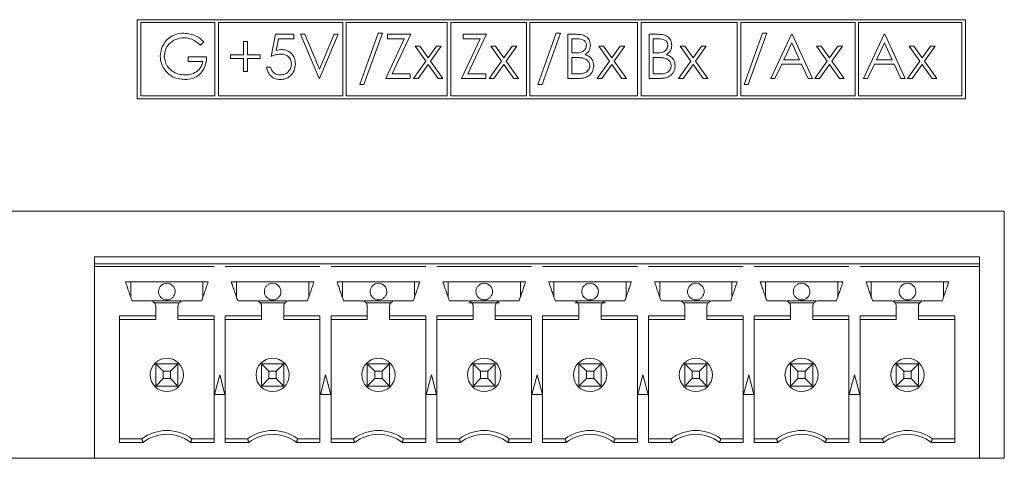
# Model space of a CAD drawing. Header units: inches. Extents: x 0.2 to 16.3, y 0.2 to 11.5.
# Tile 54 of 73: x 8.855 to 10.251, y 7.735 to 8.357. Entities that reach past the tile are written whole.
import ezdxf

# ---------------------------------------------------------------- set-up
doc = ezdxf.new("R2010")
doc.units = ezdxf.units.IN
doc.header["$MEASUREMENT"] = 0

msp = doc.modelspace()

# ---------------------------------------------------------------- linework, layer by layer
at = {"color": 7, "linetype": 'Continuous', "lineweight": 15}
for p, q in [((10.1964, 8.3569), (9.0222, 8.3569)), ((9.0222, 8.3569), (9.0222, 8.2445)), ((9.0272, 8.353), (9.0272, 8.249)), ((9.1322, 8.353), (9.0272, 8.353)), ((9.1322, 8.249), (9.1322, 8.353)), ((9.1372, 8.353), (9.1372, 8.249)), ((9.3135, 8.353), (9.1372, 8.353)), ((9.3135, 8.249), (9.3135, 8.353)), ((9.3185, 8.353), (9.3185, 8.249)), ((9.4617, 8.353), (9.3185, 8.353)), ((9.4617, 8.249), (9.4617, 8.353)), ((9.4667, 8.353), (9.4667, 8.249)), ((9.5739, 8.353), (9.4667, 8.353)), ((9.5739, 8.249), (9.5739, 8.353)), ((9.5789, 8.353), (9.5789, 8.249)), ((9.7315, 8.353), (9.5789, 8.353)), ((9.7315, 8.249), (9.7315, 8.353)), ((9.7365, 8.353), (9.7365, 8.249)), ((9.8728, 8.353), (9.7365, 8.353)), ((9.8728, 8.249), (9.8728, 8.353)), ((10.0399, 8.353), (9.8778, 8.353)), ((9.8778, 8.353), (9.8778, 8.249)), ((10.0399, 8.249), (10.0399, 8.353)), ((10.1914, 8.353), (10.0449, 8.353)), ((10.0449, 8.353), (10.0449, 8.249)), ((10.1914, 8.249), (10.1914, 8.353)), ((10.1964, 8.2445), (10.1964, 8.3569)), ((9.2118, 8.3049), (9.2182, 8.3362)), ((9.2182, 8.3362), (9.2439, 8.3362)), ((9.2439, 8.3362), (9.2439, 8.3298)), ((9.2535, 8.3362), (9.2595, 8.3362)), ((9.2799, 8.2737), (9.2535, 8.3362)), ((9.2595, 8.3362), (9.2803, 8.2869)), ((9.2803, 8.2869), (9.3012, 8.3362)), ((9.3072, 8.3362), (9.2807, 8.2737)), ((9.3012, 8.3362), (9.3072, 8.3362)), ((9.3376, 8.2649), (9.3638, 8.3378)), ((9.3697, 8.3378), (9.3436, 8.2649)), ((9.3638, 8.3378), (9.3697, 8.3378)), ((9.3769, 8.3362), (9.4098, 8.3362)), ((9.3769, 8.3298), (9.3769, 8.3362)), ((9.4098, 8.3362), (9.3835, 8.2801)), ((9.4843, 8.3362), (9.5171, 8.3362)), ((9.4843, 8.3298), (9.4843, 8.3362)), ((9.5171, 8.3362), (9.4909, 8.2801)), ((9.59, 8.2649), (9.6162, 8.3378)), ((9.6221, 8.3378), (9.596, 8.2649)), ((9.6162, 8.3378), (9.6221, 8.3378)), ((9.6325, 8.3362), (9.6447, 8.3362)), ((9.6325, 8.2737), (9.6325, 8.3362)), ((9.7479, 8.3362), (9.7601, 8.3362)), ((9.7479, 8.2737), (9.7479, 8.3362)), ((9.8825, 8.2649), (9.9087, 8.3378)), ((9.9146, 8.3378), (9.8884, 8.2649)), ((9.9087, 8.3378), (9.9146, 8.3378)), ((9.9202, 8.2737), (9.9498, 8.3362)), ((9.9498, 8.3362), (9.9506, 8.3362)), ((9.9506, 8.3362), (9.9795, 8.2737)), ((10.0516, 8.2737), (10.0812, 8.3362)), ((10.0812, 8.3362), (10.082, 8.3362)), ((10.082, 8.3362), (10.1109, 8.2737)), ((9.1165, 8.3255), (9.1117, 8.321)), ((9.1726, 8.3258), (9.1782, 8.3258)), ((9.1726, 8.3073), (9.1726, 8.3258)), ((9.1782, 8.3258), (9.1782, 8.3073)), ((9.2226, 8.3298), (9.2193, 8.3133)), ((9.2439, 8.3298), (9.2226, 8.3298)), ((9.3745, 8.2737), (9.4007, 8.3298)), ((9.4007, 8.3298), (9.3769, 8.3298)), ((9.4819, 8.2737), (9.5081, 8.3298)), ((9.5081, 8.3298), (9.4843, 8.3298)), ((9.6457, 8.3298), (9.6381, 8.3298)), ((9.6381, 8.3298), (9.6381, 8.3097)), ((9.7535, 8.3298), (9.7535, 8.3097)), ((9.7611, 8.3298), (9.7535, 8.3298)), ((9.9502, 8.324), (9.9388, 8.3001)), ((9.9612, 8.3001), (9.9502, 8.324)), ((10.0816, 8.324), (10.0703, 8.3001)), ((10.0926, 8.3001), (10.0816, 8.324)), ((9.1541, 8.3073), (9.1726, 8.3073)), ((9.1541, 8.3017), (9.1541, 8.3073)), ((9.1782, 8.3073), (9.1966, 8.3073)), ((9.1966, 8.3073), (9.1966, 8.3017)), ((9.4313, 8.2982), (9.4162, 8.3194)), ((9.4162, 8.3194), (9.4228, 8.3194)), ((9.4228, 8.3194), (9.4346, 8.3029)), ((9.4346, 8.3029), (9.4464, 8.3194)), ((9.453, 8.3194), (9.4379, 8.2982)), ((9.4464, 8.3194), (9.453, 8.3194)), ((9.5235, 8.3194), (9.5302, 8.3194)), ((9.5386, 8.2982), (9.5235, 8.3194)), ((9.5302, 8.3194), (9.542, 8.3029)), ((9.542, 8.3029), (9.5537, 8.3194)), ((9.5604, 8.3194), (9.5453, 8.2982)), ((9.5537, 8.3194), (9.5604, 8.3194)), ((9.6381, 8.3097), (9.6419, 8.3097)), ((9.6766, 8.3194), (9.6833, 8.3194)), ((9.6917, 8.2982), (9.6766, 8.3194)), ((9.6833, 8.3194), (9.695, 8.3029)), ((9.695, 8.3029), (9.7068, 8.3194)), ((9.7134, 8.3194), (9.6984, 8.2982)), ((9.7068, 8.3194), (9.7134, 8.3194)), ((9.7535, 8.3097), (9.7573, 8.3097)), ((9.792, 8.3194), (9.7986, 8.3194)), ((9.8071, 8.2982), (9.792, 8.3194)), ((9.7986, 8.3194), (9.8104, 8.3029)), ((9.8104, 8.3029), (9.8222, 8.3194)), ((9.8288, 8.3194), (9.8137, 8.2982)), ((9.8222, 8.3194), (9.8288, 8.3194)), ((9.9851, 8.3194), (9.9917, 8.3194)), ((10.0002, 8.2982), (9.9851, 8.3194)), ((9.9917, 8.3194), (10.0035, 8.3029)), ((10.0035, 8.3029), (10.0153, 8.3194)), ((10.0219, 8.3194), (10.0068, 8.2982)), ((10.0153, 8.3194), (10.0219, 8.3194)), ((10.1316, 8.2982), (10.1165, 8.3194)), ((10.1165, 8.3194), (10.1232, 8.3194)), ((10.1232, 8.3194), (10.1349, 8.3029)), ((10.1349, 8.3029), (10.1467, 8.3194)), ((10.1533, 8.3194), (10.1383, 8.2982)), ((10.1467, 8.3194), (10.1533, 8.3194)), ((9.0941, 8.3041), (9.1205, 8.3041)), ((9.0941, 8.2977), (9.0941, 8.3041)), ((9.1149, 8.2977), (9.0941, 8.2977)), ((9.1726, 8.3017), (9.1541, 8.3017)), ((9.1726, 8.2833), (9.1726, 8.3017)), ((9.1782, 8.3017), (9.1782, 8.2833)), ((9.1966, 8.3017), (9.1782, 8.3017)), ((9.4138, 8.2737), (9.4313, 8.2982)), ((9.4346, 8.2935), (9.4204, 8.2737)), ((9.4488, 8.2737), (9.4346, 8.2935)), ((9.4379, 8.2982), (9.4554, 8.2737)), ((9.5211, 8.2737), (9.5386, 8.2982)), ((9.542, 8.2935), (9.5278, 8.2737)), ((9.5561, 8.2737), (9.542, 8.2935)), ((9.5453, 8.2982), (9.5628, 8.2737)), ((9.6418, 8.3033), (9.6381, 8.3033)), ((9.6381, 8.3033), (9.6381, 8.2801)), ((9.6742, 8.2737), (9.6917, 8.2982)), ((9.695, 8.2935), (9.6809, 8.2737)), ((9.7092, 8.2737), (9.695, 8.2935)), ((9.6984, 8.2982), (9.7158, 8.2737)), ((9.7535, 8.3033), (9.7535, 8.2801)), ((9.7572, 8.3033), (9.7535, 8.3033)), ((9.7896, 8.2737), (9.8071, 8.2982)), ((9.8104, 8.2935), (9.7962, 8.2737)), ((9.8246, 8.2737), (9.8104, 8.2935)), ((9.8137, 8.2982), (9.8312, 8.2737)), ((9.9358, 8.2937), (9.9263, 8.2737)), ((9.9641, 8.2937), (9.9358, 8.2937)), ((9.9388, 8.3001), (9.9612, 8.3001)), ((9.9734, 8.2737), (9.9641, 8.2937)), ((9.9827, 8.2737), (10.0002, 8.2982)), ((10.0035, 8.2935), (9.9893, 8.2737)), ((10.0177, 8.2737), (10.0035, 8.2935)), ((10.0068, 8.2982), (10.0243, 8.2737)), ((10.0672, 8.2937), (10.0577, 8.2737)), ((10.0955, 8.2937), (10.0672, 8.2937)), ((10.0703, 8.3001), (10.0926, 8.3001)), ((10.1048, 8.2737), (10.0955, 8.2937)), ((10.1141, 8.2737), (10.1316, 8.2982)), ((10.1349, 8.2935), (10.1208, 8.2737)), ((10.1491, 8.2737), (10.1349, 8.2935)), ((10.1383, 8.2982), (10.1557, 8.2737)), ((9.1782, 8.2833), (9.1726, 8.2833)), ((9.2054, 8.2897), (9.211, 8.2897)), ((9.3835, 8.2801), (9.409, 8.2801)), ((9.409, 8.2801), (9.409, 8.2737)), ((9.4909, 8.2801), (9.5163, 8.2801)), ((9.5163, 8.2801), (9.5163, 8.2737)), ((9.6381, 8.2801), (9.6461, 8.2801)), ((9.7535, 8.2801), (9.7615, 8.2801)), ((9.2807, 8.2737), (9.2799, 8.2737)), ((9.3436, 8.2649), (9.3376, 8.2649)), ((9.409, 8.2737), (9.3745, 8.2737)), ((9.4204, 8.2737), (9.4138, 8.2737)), ((9.4554, 8.2737), (9.4488, 8.2737)), ((9.5163, 8.2737), (9.4819, 8.2737)), ((9.5278, 8.2737), (9.5211, 8.2737)), ((9.5628, 8.2737), (9.5561, 8.2737)), ((9.596, 8.2649), (9.59, 8.2649)), ((9.6494, 8.2737), (9.6325, 8.2737)), ((9.6809, 8.2737), (9.6742, 8.2737)), ((9.7158, 8.2737), (9.7092, 8.2737)), ((9.7648, 8.2737), (9.7479, 8.2737)), ((9.7962, 8.2737), (9.7896, 8.2737)), ((9.8312, 8.2737), (9.8246, 8.2737)), ((9.8884, 8.2649), (9.8825, 8.2649)), ((9.9263, 8.2737), (9.9202, 8.2737)), ((9.9795, 8.2737), (9.9734, 8.2737)), ((9.9893, 8.2737), (9.9827, 8.2737)), ((10.0243, 8.2737), (10.0177, 8.2737)), ((10.0577, 8.2737), (10.0516, 8.2737)), ((10.1109, 8.2737), (10.1048, 8.2737)), ((10.1208, 8.2737), (10.1141, 8.2737)), ((10.1557, 8.2737), (10.1491, 8.2737)), ((9.0222, 8.2445), (10.1964, 8.2445)), ((9.0272, 8.249), (9.1322, 8.249)), ((9.1372, 8.249), (9.3135, 8.249)), ((9.3185, 8.249), (9.4617, 8.249)), ((9.4667, 8.249), (9.5739, 8.249)), ((9.5789, 8.249), (9.7315, 8.249)), ((9.7365, 8.249), (9.8728, 8.249)), ((9.8778, 8.249), (10.0399, 8.249)), ((10.0449, 8.249), (10.1914, 8.249)), ((7.5064, 8.0853), (10.2514, 8.0853)), ((10.2514, 8.0853), (10.2514, 7.7353)), ((8.9617, 8.0109), (8.9617, 8.0208)), ((10.2164, 8.0208), (8.9617, 8.0208)), ((10.2164, 8.0109), (10.2164, 8.0208)), ((8.9617, 8.0109), (9.1312, 8.0109)), ((8.9617, 8.007), (8.9617, 8.0109)), ((8.9617, 7.7353), (8.9617, 8.007)), ((8.9617, 8.007), (9.1312, 8.007)), ((9.1312, 8.0109), (9.147, 8.0109)), ((9.1469, 8.0109), (9.2812, 8.0109)), ((9.1469, 8.007), (9.2812, 8.007)), ((9.2812, 8.0109), (9.297, 8.0109)), ((9.2969, 8.0109), (9.4312, 8.0109)), ((9.2969, 8.007), (9.4312, 8.007)), ((9.4312, 8.0109), (9.447, 8.0109)), ((9.4469, 8.0109), (9.5812, 8.0109)), ((9.4469, 8.007), (9.5812, 8.007)), ((9.5812, 8.0109), (9.597, 8.0109)), ((9.5969, 8.0109), (9.7312, 8.0109)), ((9.5969, 8.007), (9.7312, 8.007)), ((9.7312, 8.0109), (9.747, 8.0109)), ((9.7469, 8.0109), (9.8812, 8.0109)), ((9.7469, 8.007), (9.8812, 8.007)), ((9.8812, 8.0109), (9.897, 8.0109)), ((9.8969, 8.0109), (10.0312, 8.0109)), ((9.8969, 8.007), (10.0312, 8.007)), ((10.0312, 8.0109), (10.047, 8.0109)), ((10.0469, 8.0109), (10.2164, 8.0109)), ((10.0469, 8.007), (10.2164, 8.007)), ((10.2164, 8.0109), (10.2164, 8.007)), ((10.2164, 7.7353), (10.2164, 8.007)), ((9.1227, 7.9853), (9.0054, 7.9853)), ((9.0129, 7.9637), (9.0129, 7.9853)), ((9.1153, 7.9853), (9.1153, 7.9637)), ((9.2727, 7.9853), (9.1554, 7.9853)), ((9.1629, 7.9637), (9.1629, 7.9853)), ((9.2653, 7.9853), (9.2653, 7.9637)), ((9.4227, 7.9853), (9.3054, 7.9853)), ((9.3129, 7.9637), (9.3129, 7.9853)), ((9.4153, 7.9853), (9.4153, 7.9637)), ((9.5727, 7.9853), (9.4554, 7.9853)), ((9.4629, 7.9637), (9.4629, 7.9853)), ((9.5653, 7.9853), (9.5653, 7.9637)), ((9.7227, 7.9853), (9.6054, 7.9853)), ((9.6129, 7.9637), (9.6129, 7.9853)), ((9.7153, 7.9853), (9.7153, 7.9637)), ((9.8727, 7.9853), (9.7554, 7.9853)), ((9.7629, 7.9637), (9.7629, 7.9853)), ((9.8653, 7.9853), (9.8653, 7.9637)), ((10.0227, 7.9853), (9.9054, 7.9853)), ((9.9129, 7.9637), (9.9129, 7.9853)), ((10.0153, 7.9853), (10.0153, 7.9637)), ((10.1727, 7.9853), (10.0554, 7.9853)), ((10.0629, 7.9637), (10.0629, 7.9853)), ((10.1653, 7.9853), (10.1653, 7.9637)), ((9.0438, 7.9585), (9.0844, 7.9585)), ((9.1938, 7.9585), (9.2344, 7.9585)), ((9.3438, 7.9585), (9.3844, 7.9585)), ((9.4938, 7.9585), (9.5344, 7.9585)), ((9.6438, 7.9585), (9.6844, 7.9585)), ((9.7938, 7.9585), (9.8344, 7.9585)), ((9.9438, 7.9585), (9.9844, 7.9585)), ((10.0938, 7.9585), (10.1344, 7.9585)), ((9.0818, 7.9558), (9.0463, 7.9558)), ((9.2318, 7.9558), (9.1963, 7.9558)), ((9.3818, 7.9558), (9.3463, 7.9558)), ((9.5358, 7.9558), (9.4923, 7.9558)), ((9.6858, 7.9558), (9.6423, 7.9558)), ((9.8318, 7.9558), (9.7963, 7.9558)), ((9.9818, 7.9558), (9.9463, 7.9558)), ((10.1318, 7.9558), (10.0963, 7.9558)), ((9.0483, 7.9374), (8.9969, 7.9374)), ((8.9969, 7.9374), (8.9969, 7.7576)), ((9.0483, 7.9322), (8.9969, 7.9322)), ((9.0483, 7.9322), (9.0483, 7.9374)), ((9.1312, 7.9374), (9.0798, 7.9374)), ((9.0798, 7.9322), (9.1312, 7.9322)), ((9.1312, 7.7576), (9.1312, 7.9374)), ((9.1983, 7.9374), (9.1469, 7.9374)), ((9.1469, 7.9374), (9.1469, 7.7576)), ((9.1983, 7.9322), (9.1469, 7.9322)), ((9.2812, 7.9374), (9.2298, 7.9374)), ((9.2298, 7.9322), (9.2812, 7.9322)), ((9.2812, 7.7576), (9.2812, 7.9374)), ((9.3483, 7.9374), (9.2969, 7.9374)), ((9.2969, 7.9374), (9.2969, 7.7576)), ((9.3483, 7.9322), (9.2969, 7.9322)), ((9.4312, 7.9374), (9.3798, 7.9374)), ((9.3798, 7.9322), (9.4312, 7.9322)), ((9.4312, 7.7576), (9.4312, 7.9374)), ((9.4983, 7.9374), (9.4469, 7.9374)), ((9.4469, 7.9374), (9.4469, 7.7576)), ((9.4983, 7.9322), (9.4469, 7.9322)), ((9.5812, 7.9374), (9.5298, 7.9374)), ((9.5298, 7.9322), (9.5812, 7.9322)), ((9.5812, 7.7576), (9.5812, 7.9374)), ((9.6483, 7.9374), (9.5969, 7.9374)), ((9.5969, 7.9374), (9.5969, 7.7576)), ((9.6483, 7.9322), (9.5969, 7.9322)), ((9.7312, 7.9374), (9.6798, 7.9374)), ((9.6798, 7.9322), (9.7312, 7.9322)), ((9.7312, 7.7576), (9.7312, 7.9374)), ((9.7983, 7.9374), (9.7469, 7.9374)), ((9.7469, 7.9374), (9.7469, 7.7576)), ((9.7983, 7.9322), (9.7469, 7.9322)), ((9.8812, 7.9374), (9.8298, 7.9374)), ((9.8298, 7.9322), (9.8812, 7.9322)), ((9.8812, 7.7576), (9.8812, 7.9374)), ((9.9483, 7.9374), (9.8969, 7.9374)), ((9.8969, 7.9374), (9.8969, 7.7576)), ((9.9483, 7.9322), (9.8969, 7.9322)), ((10.0312, 7.9374), (9.9798, 7.9374)), ((9.9798, 7.9322), (10.0312, 7.9322)), ((10.0312, 7.7576), (10.0312, 7.9374)), ((10.0983, 7.9374), (10.0469, 7.9374)), ((10.0469, 7.9374), (10.0469, 7.7576)), ((10.0983, 7.9322), (10.0469, 7.9322)), ((10.1812, 7.9374), (10.1298, 7.9374)), ((10.1298, 7.9322), (10.1812, 7.9322)), ((10.1812, 7.7576), (10.1812, 7.9374)), ((9.0589, 7.8586), (9.0483, 7.8692)), ((9.0483, 7.8377), (9.0483, 7.8692)), ((9.0483, 7.8692), (9.0798, 7.8692)), ((9.0798, 7.8692), (9.0693, 7.8586)), ((9.0798, 7.8692), (9.0798, 7.8377)), ((9.2089, 7.8586), (9.1983, 7.8692)), ((9.1983, 7.8692), (9.2298, 7.8692)), ((9.1983, 7.8377), (9.1983, 7.8692)), ((9.2298, 7.8692), (9.2193, 7.8586)), ((9.2298, 7.8692), (9.2298, 7.8377)), ((9.3589, 7.8586), (9.3483, 7.8692)), ((9.3483, 7.8377), (9.3483, 7.8692)), ((9.3483, 7.8692), (9.3798, 7.8692)), ((9.3798, 7.8692), (9.3693, 7.8586)), ((9.3798, 7.8692), (9.3798, 7.8377)), ((9.5089, 7.8586), (9.4983, 7.8692)), ((9.4983, 7.8692), (9.5298, 7.8692)), ((9.4983, 7.8377), (9.4983, 7.8692)), ((9.5298, 7.8692), (9.5193, 7.8586)), ((9.5298, 7.8692), (9.5298, 7.8377)), ((9.6589, 7.8586), (9.6483, 7.8692)), ((9.6483, 7.8692), (9.6798, 7.8692)), ((9.6483, 7.8377), (9.6483, 7.8692)), ((9.6798, 7.8692), (9.6693, 7.8586)), ((9.6798, 7.8692), (9.6798, 7.8377)), ((9.8089, 7.8586), (9.7983, 7.8692)), ((9.7983, 7.8377), (9.7983, 7.8692)), ((9.7983, 7.8692), (9.8298, 7.8692)), ((9.8298, 7.8692), (9.8193, 7.8586)), ((9.8298, 7.8692), (9.8298, 7.8377)), ((9.9483, 7.8692), (9.9589, 7.8586)), ((9.9483, 7.8377), (9.9483, 7.8692)), ((9.9483, 7.8692), (9.9798, 7.8692)), ((9.9798, 7.8692), (9.9693, 7.8586)), ((9.9798, 7.8692), (9.9798, 7.8377)), ((10.0983, 7.8692), (10.1089, 7.8586)), ((10.0983, 7.8692), (10.1298, 7.8692)), ((10.0983, 7.8377), (10.0983, 7.8692)), ((10.1298, 7.8692), (10.1193, 7.8586)), ((10.1298, 7.8692), (10.1298, 7.8377)), ((9.0483, 7.8377), (9.0589, 7.8482)), ((9.0589, 7.8586), (9.0589, 7.8482)), ((9.0693, 7.8586), (9.0589, 7.8586)), ((9.0589, 7.8482), (9.0693, 7.8482)), ((9.0693, 7.8482), (9.0693, 7.8586)), ((9.0798, 7.8377), (9.0693, 7.8482)), ((9.1391, 7.8534), (9.1317, 7.8259)), ((9.1465, 7.8259), (9.1391, 7.8534)), ((9.1983, 7.8377), (9.2089, 7.8482)), ((9.2089, 7.8586), (9.2089, 7.8482)), ((9.2193, 7.8586), (9.2089, 7.8586)), ((9.2089, 7.8482), (9.2193, 7.8482)), ((9.2193, 7.8482), (9.2193, 7.8586)), ((9.2298, 7.8377), (9.2193, 7.8482)), ((9.2891, 7.8534), (9.2817, 7.8259)), ((9.2965, 7.8259), (9.2891, 7.8534)), ((9.3483, 7.8377), (9.3589, 7.8482)), ((9.3589, 7.8586), (9.3589, 7.8482)), ((9.3693, 7.8586), (9.3589, 7.8586)), ((9.3589, 7.8482), (9.3693, 7.8482)), ((9.3693, 7.8482), (9.3693, 7.8586)), ((9.3798, 7.8377), (9.3693, 7.8482)), ((9.4391, 7.8534), (9.4317, 7.8259)), ((9.4465, 7.8259), (9.4391, 7.8534)), ((9.4983, 7.8377), (9.5089, 7.8482)), ((9.5089, 7.8586), (9.5089, 7.8482)), ((9.5193, 7.8586), (9.5089, 7.8586)), ((9.5089, 7.8482), (9.5193, 7.8482)), ((9.5193, 7.8482), (9.5193, 7.8586)), ((9.5298, 7.8377), (9.5193, 7.8482)), ((9.5891, 7.8534), (9.5817, 7.8259)), ((9.5965, 7.8259), (9.5891, 7.8534)), ((9.6483, 7.8377), (9.6589, 7.8482)), ((9.6589, 7.8586), (9.6589, 7.8482)), ((9.6693, 7.8586), (9.6589, 7.8586)), ((9.6589, 7.8482), (9.6693, 7.8482)), ((9.6693, 7.8482), (9.6693, 7.8586)), ((9.6798, 7.8377), (9.6693, 7.8482)), ((9.7391, 7.8534), (9.7317, 7.8259)), ((9.7465, 7.8259), (9.7391, 7.8534)), ((9.7983, 7.8377), (9.8089, 7.8482)), ((9.8089, 7.8586), (9.8089, 7.8482)), ((9.8193, 7.8586), (9.8089, 7.8586)), ((9.8089, 7.8482), (9.8193, 7.8482)), ((9.8193, 7.8482), (9.8193, 7.8586)), ((9.8298, 7.8377), (9.8193, 7.8482)), ((9.8891, 7.8534), (9.8817, 7.8259)), ((9.8965, 7.8259), (9.8891, 7.8534)), ((9.9589, 7.8482), (9.9483, 7.8377)), ((9.9589, 7.8586), (9.9589, 7.8482)), ((9.9693, 7.8586), (9.9589, 7.8586)), ((9.9589, 7.8482), (9.9693, 7.8482)), ((9.9693, 7.8482), (9.9693, 7.8586)), ((9.9798, 7.8377), (9.9693, 7.8482)), ((10.0391, 7.8534), (10.0317, 7.8259)), ((10.0465, 7.8259), (10.0391, 7.8534)), ((10.1089, 7.8482), (10.0983, 7.8377)), ((10.1089, 7.8586), (10.1089, 7.8482)), ((10.1193, 7.8586), (10.1089, 7.8586)), ((10.1089, 7.8482), (10.1193, 7.8482)), ((10.1193, 7.8482), (10.1193, 7.8586)), ((10.1298, 7.8377), (10.1193, 7.8482)), ((9.0798, 7.8377), (9.0483, 7.8377)), ((9.2298, 7.8377), (9.1983, 7.8377)), ((9.3798, 7.8377), (9.3483, 7.8377)), ((9.5298, 7.8377), (9.4983, 7.8377)), ((9.6798, 7.8377), (9.6483, 7.8377)), ((9.8298, 7.8377), (9.7983, 7.8377)), ((9.9798, 7.8377), (9.9483, 7.8377)), ((10.1298, 7.8377), (10.0983, 7.8377)), ((9.1317, 7.8259), (9.1465, 7.8259)), ((9.2817, 7.8259), (9.2965, 7.8259)), ((9.4317, 7.8259), (9.4465, 7.8259)), ((9.5817, 7.8259), (9.5965, 7.8259)), ((9.7317, 7.8259), (9.7465, 7.8259)), ((9.8817, 7.8259), (9.8965, 7.8259)), ((10.0317, 7.8259), (10.0465, 7.8259)), ((9.0286, 7.7629), (8.9969, 7.7629)), ((9.0995, 7.7629), (9.1312, 7.7629)), ((9.1786, 7.7629), (9.1469, 7.7629)), ((9.2495, 7.7629), (9.2812, 7.7629)), ((9.3286, 7.7629), (9.2969, 7.7629)), ((9.3995, 7.7629), (9.4312, 7.7629)), ((9.4786, 7.7629), (9.4469, 7.7629)), ((9.5495, 7.7629), (9.5812, 7.7629)), ((9.6286, 7.7629), (9.5969, 7.7629)), ((9.6995, 7.7629), (9.7312, 7.7629)), ((9.7786, 7.7629), (9.7469, 7.7629)), ((9.8495, 7.7629), (9.8812, 7.7629)), ((9.9286, 7.7629), (9.8969, 7.7629)), ((9.9995, 7.7629), (10.0312, 7.7629)), ((10.0786, 7.7629), (10.0469, 7.7629)), ((10.1495, 7.7629), (10.1812, 7.7629)), ((8.9969, 7.7576), (9.0304, 7.7576)), ((9.0977, 7.7576), (9.1312, 7.7576)), ((9.1469, 7.7576), (9.1804, 7.7576)), ((9.2477, 7.7576), (9.2812, 7.7576)), ((9.2969, 7.7576), (9.3304, 7.7576)), ((9.3977, 7.7576), (9.4312, 7.7576)), ((9.4469, 7.7576), (9.4804, 7.7576)), ((9.5477, 7.7576), (9.5812, 7.7576)), ((9.5969, 7.7576), (9.6304, 7.7576)), ((9.6977, 7.7576), (9.7312, 7.7576)), ((9.7469, 7.7576), (9.7804, 7.7576)), ((9.8477, 7.7576), (9.8812, 7.7576)), ((9.8969, 7.7576), (9.9304, 7.7576)), ((9.9977, 7.7576), (10.0312, 7.7576)), ((10.0469, 7.7576), (10.0804, 7.7576)), ((10.1477, 7.7576), (10.1812, 7.7576)), ((8.9617, 7.7353), (8.7964, 7.7353)), ((10.2164, 7.7353), (8.9617, 7.7353)), ((10.2514, 7.7353), (10.2164, 7.7353))]:
    msp.add_line(p, q, dxfattribs=at)
for centre in [(9.0641, 7.8534), (9.2141, 7.8534), (9.3641, 7.8534), (9.5141, 7.8534), (9.6641, 7.8534), (9.8141, 7.8534), (9.9641, 7.8534), (10.1141, 7.8534)]:
    msp.add_circle(centre, 0.0236, dxfattribs=at)
for centre, radius, start, end in [((9.0641, 7.9715), 0.0118, 0, 90), ((9.2141, 7.9715), 0.0118, 0, 90), ((9.3641, 7.9715), 0.0118, 0, 90), ((9.5141, 7.9715), 0.0118, 0, 90), ((9.6641, 7.9715), 0.0118, 0, 90), ((9.8141, 7.9715), 0.0118, 0, 90), ((9.9641, 7.9715), 0.0118, 0, 90), ((10.1141, 7.9715), 0.0118, 0, 90), ((9.0641, 7.7156), 0.0591, 53.1301, 126.8699), ((9.0641, 7.7156), 0.0538, 51.2958, 128.7042), ((9.2141, 7.7156), 0.0591, 53.1301, 126.8699), ((9.2141, 7.7156), 0.0538, 51.2958, 128.7042), ((9.3641, 7.7156), 0.0591, 53.1301, 126.8699), ((9.3641, 7.7156), 0.0538, 51.2958, 128.7042), ((9.5141, 7.7156), 0.0591, 53.1301, 126.8699), ((9.5141, 7.7156), 0.0538, 51.2958, 128.7042), ((9.6641, 7.7156), 0.0591, 53.1301, 126.8699), ((9.6641, 7.7156), 0.0538, 51.2958, 128.7042), ((9.8141, 7.7156), 0.0591, 53.1301, 126.8699), ((9.8141, 7.7156), 0.0538, 51.2958, 128.7042), ((9.9641, 7.7156), 0.0591, 53.1301, 126.8699), ((9.9641, 7.7156), 0.0538, 51.2958, 128.7042), ((10.1141, 7.7156), 0.0591, 53.1301, 126.8699), ((10.1141, 7.7156), 0.0538, 51.2958, 128.7042)]:
    msp.add_arc(centre, radius, start, end, dxfattribs=at)
for points, knots in [([(9.0548, 8.305), (9.0554, 8.3099), (9.0566, 8.3197), (9.0656, 8.3306), (9.0768, 8.3369), (9.0845, 8.3375), (9.0884, 8.3378)], [0, 0, 0, 0, 0.27959, 0.559072, 0.779412, 1, 1, 1, 1]), ([(9.0884, 8.3378), (9.0944, 8.3371), (9.105, 8.3357), (9.113, 8.3286), (9.1165, 8.3255)], [0, 0, 0, 0, 0.558579, 1, 1, 1, 1]), ([(9.6447, 8.3362), (9.6474, 8.3361), (9.6527, 8.336), (9.6598, 8.3328), (9.6639, 8.327), (9.6643, 8.3228), (9.6646, 8.3207)], [0, 0, 0, 0, 0.281317, 0.559924, 0.779935, 1, 1, 1, 1]), ([(9.7601, 8.3362), (9.7628, 8.3361), (9.7681, 8.336), (9.7751, 8.3328), (9.7792, 8.327), (9.7797, 8.3228), (9.7799, 8.3207)], [0, 0, 0, 0, 0.281317, 0.559924, 0.779935, 1, 1, 1, 1]), ([(9.0882, 8.3314), (9.0843, 8.3309), (9.0764, 8.3299), (9.0671, 8.3233), (9.0615, 8.3145), (9.0607, 8.3083), (9.0604, 8.3052)], [0, 0, 0, 0, 0.279847, 0.559554, 0.779847, 1, 1, 1, 1]), ([(9.1117, 8.321), (9.1078, 8.3241), (9.1009, 8.3298), (9.0921, 8.3309), (9.0882, 8.3314)], [0, 0, 0, 0, 0.559839, 1, 1, 1, 1]), ([(9.6419, 8.3097), (9.6458, 8.3098), (9.6507, 8.3098), (9.6556, 8.3129), (9.6574, 8.3151), (9.6587, 8.3177), (9.6589, 8.3196), (9.659, 8.3206)], [0, 0, 0, 0, 0.498607, 0.624008, 0.7494, 0.874737, 1, 1, 1, 1]), ([(9.659, 8.3206), (9.6588, 8.3221), (9.6585, 8.3244), (9.6565, 8.3268), (9.6528, 8.3295), (9.6489, 8.3297), (9.6457, 8.3298)], [0, 0, 0, 0, 0.2492841, 0.3749242, 0.5006469, 1, 1, 1, 1]), ([(9.6646, 8.3207), (9.6645, 8.3192), (9.6642, 8.3163), (9.6622, 8.3113), (9.6592, 8.3089), (9.6573, 8.3074)], [0, 0, 0, 0, 0.28087, 0.561529, 1, 1, 1, 1]), ([(9.7573, 8.3097), (9.7612, 8.3098), (9.7661, 8.3098), (9.771, 8.3129), (9.7728, 8.3151), (9.7741, 8.3177), (9.7743, 8.3196), (9.7743, 8.3206)], [0, 0, 0, 0, 0.498606, 0.624007, 0.749403, 0.874737, 1, 1, 1, 1]), ([(9.7743, 8.3206), (9.7742, 8.3221), (9.7739, 8.3244), (9.7719, 8.3268), (9.7682, 8.3295), (9.7643, 8.3297), (9.7611, 8.3298)], [0, 0, 0, 0, 0.2492811, 0.3749257, 0.5006412, 1, 1, 1, 1]), ([(9.7799, 8.3207), (9.7798, 8.3192), (9.7796, 8.3163), (9.7776, 8.3113), (9.7746, 8.3089), (9.7727, 8.3074)], [0, 0, 0, 0, 0.280867, 0.561525, 1, 1, 1, 1]), ([(9.2256, 8.3081), (9.223, 8.3079), (9.2182, 8.3074), (9.2138, 8.3057), (9.2118, 8.3049)], [0, 0, 0, 0, 0.559414, 1, 1, 1, 1]), ([(9.2193, 8.3133), (9.2206, 8.3137), (9.223, 8.3144), (9.2255, 8.3145), (9.2266, 8.3146)], [0, 0, 0, 0, 0.560061, 1, 1, 1, 1]), ([(9.2407, 8.2943), (9.2405, 8.2965), (9.24, 8.3008), (9.2358, 8.3055), (9.2307, 8.3079), (9.2273, 8.308), (9.2256, 8.3081)], [0, 0, 0, 0, 0.279539, 0.558616, 0.779046, 1, 1, 1, 1]), ([(9.2266, 8.3146), (9.2296, 8.3142), (9.2356, 8.3136), (9.2422, 8.308), (9.2458, 8.3011), (9.2461, 8.2965), (9.2463, 8.2941)], [0, 0, 0, 0, 0.279688, 0.559025, 0.779292, 1, 1, 1, 1]), ([(9.6573, 8.3074), (9.6592, 8.3066), (9.663, 8.3051), (9.6669, 8.3009), (9.669, 8.2962), (9.6693, 8.293), (9.6694, 8.2914)], [0, 0, 0, 0, 0.280384, 0.559607, 0.779764, 1, 1, 1, 1]), ([(9.7727, 8.3074), (9.7746, 8.3066), (9.7783, 8.3051), (9.7823, 8.3009), (9.7844, 8.2962), (9.7846, 8.293), (9.7848, 8.2914)], [0, 0, 0, 0, 0.280383, 0.559606, 0.779765, 1, 1, 1, 1]), ([(9.0625, 8.2839), (9.06, 8.2875), (9.0556, 8.2939), (9.055, 8.3016), (9.0548, 8.305)], [0, 0, 0, 0, 0.559317, 1, 1, 1, 1]), ([(9.0604, 8.3052), (9.061, 8.3011), (9.0623, 8.2928), (9.0706, 8.2841), (9.0802, 8.2793), (9.0868, 8.2788), (9.09, 8.2785)], [0, 0, 0, 0, 0.279061, 0.558584, 0.779237, 1, 1, 1, 1]), ([(9.1205, 8.3041), (9.1201, 8.2994), (9.1193, 8.29), (9.1114, 8.2789), (9.1006, 8.2728), (9.0932, 8.2723), (9.0895, 8.2721)], [0, 0, 0, 0, 0.280352, 0.559367, 0.779372, 1, 1, 1, 1]), ([(9.09, 8.2785), (9.0932, 8.2787), (9.0997, 8.2792), (9.1076, 8.2839), (9.1131, 8.2903), (9.1143, 8.2953), (9.1149, 8.2977)], [0, 0, 0, 0, 0.280254, 0.559912, 0.779941, 1, 1, 1, 1]), ([(9.2463, 8.2941), (9.2459, 8.2909), (9.2452, 8.2844), (9.2396, 8.2768), (9.2322, 8.2727), (9.2271, 8.2723), (9.2245, 8.2721)], [0, 0, 0, 0, 0.2798643, 0.5592721, 0.7794252, 1, 1, 1, 1]), ([(9.2248, 8.2785), (9.2272, 8.2788), (9.2318, 8.2793), (9.2371, 8.2836), (9.2402, 8.2888), (9.2405, 8.2925), (9.2407, 8.2943)], [0, 0, 0, 0, 0.279616, 0.559357, 0.779558, 1, 1, 1, 1]), ([(9.6535, 8.3026), (9.6514, 8.3029), (9.6475, 8.3033), (9.6436, 8.3033), (9.6418, 8.3033)], [0, 0, 0, 0, 0.559736, 1, 1, 1, 1]), ([(9.6638, 8.2914), (9.6636, 8.293), (9.6632, 8.296), (9.6596, 8.3005), (9.6558, 8.3018), (9.6535, 8.3026)], [0, 0, 0, 0, 0.279942, 0.560427, 1, 1, 1, 1]), ([(9.7689, 8.3026), (9.7667, 8.3029), (9.7629, 8.3033), (9.7589, 8.3033), (9.7572, 8.3033)], [0, 0, 0, 0, 0.559736, 1, 1, 1, 1]), ([(9.7791, 8.2914), (9.779, 8.293), (9.7786, 8.296), (9.775, 8.3005), (9.7712, 8.3018), (9.7689, 8.3026)], [0, 0, 0, 0, 0.2799459, 0.5604329, 1, 1, 1, 1]), ([(9.0895, 8.2721), (9.0837, 8.2726), (9.0733, 8.2736), (9.0658, 8.2807), (9.0625, 8.2839)], [0, 0, 0, 0, 0.559617, 1, 1, 1, 1]), ([(9.2245, 8.2721), (9.2218, 8.2724), (9.2165, 8.2729), (9.2104, 8.2777), (9.2067, 8.2835), (9.2058, 8.2877), (9.2054, 8.2897)], [0, 0, 0, 0, 0.279625, 0.559019, 0.77938, 1, 1, 1, 1]), ([(9.211, 8.2897), (9.2115, 8.2879), (9.2125, 8.2844), (9.2163, 8.2809), (9.2206, 8.2789), (9.2234, 8.2786), (9.2248, 8.2785)], [0, 0, 0, 0, 0.280051, 0.559165, 0.779581, 1, 1, 1, 1]), ([(9.6461, 8.2801), (9.6502, 8.2801), (9.6563, 8.2801), (9.6617, 8.2849), (9.6635, 8.2885), (9.6637, 8.2904), (9.6638, 8.2914)], [0, 0, 0, 0, 0.49936, 0.748735, 0.874399, 1, 1, 1, 1]), ([(9.6694, 8.2914), (9.669, 8.2886), (9.6683, 8.283), (9.6626, 8.2771), (9.656, 8.2741), (9.6516, 8.2738), (9.6494, 8.2737)], [0, 0, 0, 0, 0.279142, 0.558653, 0.77906, 1, 1, 1, 1]), ([(9.7615, 8.2801), (9.7656, 8.2801), (9.7717, 8.2801), (9.7771, 8.2849), (9.7789, 8.2885), (9.7791, 8.2904), (9.7791, 8.2914)], [0, 0, 0, 0, 0.4993587, 0.748737, 0.8743983, 1, 1, 1, 1]), ([(9.7848, 8.2914), (9.7844, 8.2886), (9.7836, 8.283), (9.778, 8.2771), (9.7714, 8.2741), (9.767, 8.2738), (9.7648, 8.2737)], [0, 0, 0, 0, 0.27914, 0.558654, 0.779056, 1, 1, 1, 1]), ([(9.0641, 7.9834), (9.0627, 7.9832), (9.0601, 7.983), (9.0566, 7.9809), (9.0539, 7.9779), (9.0525, 7.9746), (9.0523, 7.9724), (9.0523, 7.9715), (9.0523, 7.9715)], [0, 0, 0, 0, 0.214693, 0.429388, 0.644081, 0.858775, 0.999788, 1, 1, 1, 1]), ([(9.0523, 7.9715), (9.0524, 7.9704), (9.0526, 7.9679), (9.0543, 7.9646), (9.057, 7.9619), (9.0602, 7.9601), (9.0628, 7.9599), (9.0641, 7.9597)], [0, 0, 0, 0, 0.1808249, 0.409553, 0.5903771, 0.7897958, 1, 1, 1, 1]), ([(9.0641, 7.9597), (9.0654, 7.9599), (9.0681, 7.9601), (9.0716, 7.9622), (9.0743, 7.9652), (9.0756, 7.9685), (9.0759, 7.9707), (9.0759, 7.9715), (9.0759, 7.9715)], [0, 0, 0, 0, 0.214693, 0.429387, 0.64408, 0.858774, 0.999787, 1, 1, 1, 1]), ([(9.2141, 7.9834), (9.2127, 7.9832), (9.2101, 7.983), (9.2066, 7.9809), (9.2039, 7.9779), (9.2025, 7.9746), (9.2023, 7.9724), (9.2023, 7.9715), (9.2023, 7.9715)], [0, 0, 0, 0, 0.214693, 0.429385, 0.644081, 0.858774, 0.999788, 1, 1, 1, 1]), ([(9.2023, 7.9715), (9.2024, 7.9704), (9.2026, 7.9679), (9.2043, 7.9646), (9.207, 7.9619), (9.2102, 7.9601), (9.2128, 7.9599), (9.2141, 7.9597)], [0, 0, 0, 0, 0.180826, 0.409553, 0.59038, 0.789795, 1, 1, 1, 1]), ([(9.2141, 7.9597), (9.2154, 7.9599), (9.2181, 7.9601), (9.2216, 7.9622), (9.2243, 7.9652), (9.2256, 7.9685), (9.2259, 7.9707), (9.2259, 7.9715), (9.2259, 7.9715)], [0, 0, 0, 0, 0.214696, 0.429387, 0.64408, 0.858774, 0.999787, 1, 1, 1, 1]), ([(9.3641, 7.9834), (9.3627, 7.9832), (9.3601, 7.983), (9.3566, 7.9809), (9.3539, 7.9779), (9.3525, 7.9746), (9.3523, 7.9724), (9.3523, 7.9715), (9.3523, 7.9715)], [0, 0, 0, 0, 0.2146966, 0.4293877, 0.6440808, 0.8587745, 0.9997876, 1, 1, 1, 1]), ([(9.3523, 7.9715), (9.3524, 7.9704), (9.3526, 7.9679), (9.3543, 7.9646), (9.357, 7.9619), (9.3602, 7.9601), (9.3628, 7.9599), (9.3641, 7.9597)], [0, 0, 0, 0, 0.1808253, 0.4095532, 0.5903771, 0.7897921, 1, 1, 1, 1]), ([(9.3641, 7.9597), (9.3654, 7.9599), (9.3681, 7.9601), (9.3716, 7.9622), (9.3743, 7.9652), (9.3756, 7.9685), (9.3759, 7.9707), (9.3759, 7.9715), (9.3759, 7.9715)], [0, 0, 0, 0, 0.214693, 0.429385, 0.644081, 0.858773, 0.999787, 1, 1, 1, 1]), ([(9.5141, 7.9834), (9.5127, 7.9832), (9.5101, 7.983), (9.5066, 7.9809), (9.5039, 7.9779), (9.5025, 7.9746), (9.5023, 7.9724), (9.5023, 7.9715), (9.5023, 7.9715)], [0, 0, 0, 0, 0.214693, 0.429387, 0.64408, 0.858775, 0.999788, 1, 1, 1, 1]), ([(9.5023, 7.9715), (9.5024, 7.9704), (9.5026, 7.9679), (9.5043, 7.9646), (9.507, 7.9619), (9.5102, 7.9601), (9.5128, 7.9599), (9.5141, 7.9597)], [0, 0, 0, 0, 0.180824, 0.409552, 0.590375, 0.789797, 1, 1, 1, 1]), ([(9.5141, 7.9597), (9.5154, 7.9599), (9.5181, 7.9601), (9.5216, 7.9622), (9.5243, 7.9652), (9.5256, 7.9685), (9.5259, 7.9707), (9.5259, 7.9715), (9.5259, 7.9715)], [0, 0, 0, 0, 0.214693, 0.429387, 0.644081, 0.858773, 0.999787, 1, 1, 1, 1]), ([(9.6641, 7.9834), (9.6627, 7.9832), (9.6601, 7.983), (9.6566, 7.9809), (9.6539, 7.9779), (9.6525, 7.9746), (9.6523, 7.9724), (9.6523, 7.9715), (9.6523, 7.9715)], [0, 0, 0, 0, 0.214693, 0.4293879, 0.6440813, 0.8587738, 0.9997876, 1, 1, 1, 1]), ([(9.6523, 7.9715), (9.6524, 7.9704), (9.6526, 7.9679), (9.6543, 7.9646), (9.657, 7.9619), (9.6602, 7.9601), (9.6628, 7.9599), (9.6641, 7.9597)], [0, 0, 0, 0, 0.1808261, 0.4095507, 0.5903805, 0.7897957, 1, 1, 1, 1]), ([(9.6641, 7.9597), (9.6654, 7.9599), (9.6681, 7.9601), (9.6716, 7.9622), (9.6743, 7.9652), (9.6756, 7.9685), (9.6759, 7.9707), (9.6759, 7.9715), (9.6759, 7.9715)], [0, 0, 0, 0, 0.214693, 0.429387, 0.644081, 0.858773, 0.999787, 1, 1, 1, 1]), ([(9.8141, 7.9834), (9.8127, 7.9832), (9.8101, 7.983), (9.8066, 7.9809), (9.8039, 7.9779), (9.8025, 7.9746), (9.8023, 7.9724), (9.8023, 7.9715), (9.8023, 7.9715)], [0, 0, 0, 0, 0.214693, 0.4293879, 0.6440813, 0.8587738, 0.9997876, 1, 1, 1, 1]), ([(9.8023, 7.9715), (9.8024, 7.9704), (9.8026, 7.9679), (9.8043, 7.9646), (9.807, 7.9619), (9.8102, 7.9601), (9.8128, 7.9599), (9.8141, 7.9597)], [0, 0, 0, 0, 0.180826, 0.409555, 0.59038, 0.789795, 1, 1, 1, 1]), ([(9.8141, 7.9597), (9.8154, 7.9599), (9.8181, 7.9601), (9.8216, 7.9622), (9.8243, 7.9652), (9.8256, 7.9685), (9.8259, 7.9707), (9.8259, 7.9715), (9.8259, 7.9715)], [0, 0, 0, 0, 0.214693, 0.429387, 0.644081, 0.858773, 0.999787, 1, 1, 1, 1]), ([(9.9641, 7.9834), (9.9627, 7.9832), (9.9601, 7.983), (9.9566, 7.9809), (9.9539, 7.9779), (9.9525, 7.9746), (9.9523, 7.9724), (9.9523, 7.9715), (9.9523, 7.9715)], [0, 0, 0, 0, 0.214693, 0.4293879, 0.6440813, 0.8587738, 0.9997876, 1, 1, 1, 1]), ([(9.9523, 7.9715), (9.9524, 7.9704), (9.9526, 7.9679), (9.9543, 7.9646), (9.957, 7.9619), (9.9602, 7.9601), (9.9628, 7.9599), (9.9641, 7.9597)], [0, 0, 0, 0, 0.180826, 0.409555, 0.59038, 0.789795, 1, 1, 1, 1]), ([(9.9641, 7.9597), (9.9654, 7.9599), (9.9681, 7.9601), (9.9716, 7.9622), (9.9743, 7.9652), (9.9756, 7.9685), (9.9759, 7.9707), (9.9759, 7.9715), (9.9759, 7.9715)], [0, 0, 0, 0, 0.214692, 0.429387, 0.644079, 0.858774, 0.999787, 1, 1, 1, 1]), ([(10.1141, 7.9834), (10.1127, 7.9832), (10.1101, 7.983), (10.1066, 7.9809), (10.1039, 7.9779), (10.1025, 7.9746), (10.1023, 7.9724), (10.1023, 7.9715), (10.1023, 7.9715)], [0, 0, 0, 0, 0.2146932, 0.4293883, 0.6440819, 0.8587746, 0.9997876, 1, 1, 1, 1]), ([(10.1023, 7.9715), (10.1024, 7.9704), (10.1026, 7.9679), (10.1043, 7.9646), (10.107, 7.9619), (10.1102, 7.9601), (10.1128, 7.9599), (10.1141, 7.9597)], [0, 0, 0, 0, 0.180826, 0.409554, 0.590379, 0.789795, 1, 1, 1, 1]), ([(10.1141, 7.9597), (10.1154, 7.9599), (10.1181, 7.9601), (10.1216, 7.9622), (10.1243, 7.9652), (10.1256, 7.9685), (10.1259, 7.9707), (10.1259, 7.9715), (10.1259, 7.9715)], [0, 0, 0, 0, 0.214692, 0.429387, 0.644079, 0.858774, 0.999787, 1, 1, 1, 1]), ([(9.0483, 7.9507), (9.0482, 7.9517), (9.048, 7.9538), (9.0462, 7.9564), (9.0435, 7.9582), (9.0415, 7.9584), (9.0405, 7.9585)], [0, 0, 0, 0, 0.250001, 0.499999, 0.750001, 1, 1, 1, 1]), ([(9.0877, 7.9585), (9.0867, 7.9584), (9.0846, 7.9582), (9.082, 7.9564), (9.0802, 7.9538), (9.0799, 7.9517), (9.0798, 7.9507)], [0, 0, 0, 0, 0.250004, 0.5, 0.750001, 1, 1, 1, 1]), ([(9.1983, 7.9507), (9.1982, 7.9517), (9.198, 7.9538), (9.1962, 7.9564), (9.1935, 7.9582), (9.1915, 7.9584), (9.1905, 7.9585)], [0, 0, 0, 0, 0.249999, 0.5, 0.750002, 1, 1, 1, 1]), ([(9.2377, 7.9585), (9.2367, 7.9584), (9.2346, 7.9582), (9.232, 7.9564), (9.2302, 7.9538), (9.2299, 7.9517), (9.2298, 7.9507)], [0, 0, 0, 0, 0.249998, 0.5, 0.750001, 1, 1, 1, 1]), ([(9.3483, 7.9507), (9.3482, 7.9517), (9.348, 7.9538), (9.3462, 7.9564), (9.3435, 7.9582), (9.3415, 7.9584), (9.3405, 7.9585)], [0, 0, 0, 0, 0.249999, 0.5, 0.750002, 1, 1, 1, 1]), ([(9.3877, 7.9585), (9.3867, 7.9584), (9.3846, 7.9582), (9.382, 7.9564), (9.3802, 7.9538), (9.3799, 7.9517), (9.3798, 7.9507)], [0, 0, 0, 0, 0.249998, 0.5, 0.749999, 1, 1, 1, 1]), ([(9.4983, 7.9507), (9.4982, 7.9517), (9.498, 7.9538), (9.4962, 7.9564), (9.4935, 7.9582), (9.4915, 7.9584), (9.4905, 7.9585)], [0, 0, 0, 0, 0.250001, 0.500003, 0.750001, 1, 1, 1, 1]), ([(9.5377, 7.9585), (9.5367, 7.9584), (9.5346, 7.9582), (9.532, 7.9564), (9.5302, 7.9538), (9.5299, 7.9517), (9.5298, 7.9507)], [0, 0, 0, 0, 0.249999, 0.499997, 0.749997, 1, 1, 1, 1]), ([(9.6483, 7.9507), (9.6482, 7.9517), (9.648, 7.9538), (9.6462, 7.9564), (9.6435, 7.9582), (9.6415, 7.9584), (9.6405, 7.9585)], [0, 0, 0, 0, 0.250001, 0.500003, 0.750001, 1, 1, 1, 1]), ([(9.6877, 7.9585), (9.6867, 7.9584), (9.6846, 7.9582), (9.682, 7.9564), (9.6802, 7.9538), (9.6799, 7.9517), (9.6798, 7.9507)], [0, 0, 0, 0, 0.249999, 0.499997, 0.749999, 1, 1, 1, 1]), ([(9.7983, 7.9507), (9.7982, 7.9517), (9.798, 7.9538), (9.7962, 7.9564), (9.7935, 7.9582), (9.7915, 7.9584), (9.7905, 7.9585)], [0, 0, 0, 0, 0.250001, 0.500003, 0.750001, 1, 1, 1, 1]), ([(9.8377, 7.9585), (9.8367, 7.9584), (9.8346, 7.9582), (9.832, 7.9564), (9.8302, 7.9538), (9.8299, 7.9517), (9.8298, 7.9507)], [0, 0, 0, 0, 0.249999, 0.499997, 0.749997, 1, 1, 1, 1]), ([(9.9483, 7.9507), (9.9482, 7.9517), (9.948, 7.9538), (9.9462, 7.9564), (9.9435, 7.9582), (9.9415, 7.9584), (9.9405, 7.9585)], [0, 0, 0, 0, 0.250001, 0.500003, 0.750001, 1, 1, 1, 1]), ([(9.9877, 7.9585), (9.9867, 7.9584), (9.9846, 7.9582), (9.982, 7.9564), (9.9802, 7.9538), (9.9799, 7.9517), (9.9798, 7.9507)], [0, 0, 0, 0, 0.249999, 0.499997, 0.749999, 1, 1, 1, 1]), ([(10.0983, 7.9507), (10.0982, 7.9517), (10.098, 7.9538), (10.0962, 7.9564), (10.0935, 7.9582), (10.0915, 7.9584), (10.0905, 7.9585)], [0, 0, 0, 0, 0.250001, 0.500003, 0.750001, 1, 1, 1, 1]), ([(10.1377, 7.9585), (10.1367, 7.9584), (10.1346, 7.9582), (10.132, 7.9564), (10.1302, 7.9538), (10.1299, 7.9517), (10.1298, 7.9507)], [0, 0, 0, 0, 0.249999, 0.499997, 0.749997, 1, 1, 1, 1])]:
    msp.add_open_spline(points, degree=3, knots=knots, dxfattribs=at)
for points in [[(9.0147, 7.9585), (9.0054, 7.9853)], [(9.1227, 7.9853), (9.1135, 7.9585)], [(9.1647, 7.9585), (9.1554, 7.9853)], [(9.2727, 7.9853), (9.2635, 7.9585)], [(9.3147, 7.9585), (9.3054, 7.9853)], [(9.4227, 7.9853), (9.4135, 7.9585)], [(9.4647, 7.9585), (9.4554, 7.9853)], [(9.5727, 7.9853), (9.5635, 7.9585)], [(9.6147, 7.9585), (9.6054, 7.9853)], [(9.7227, 7.9853), (9.7135, 7.9585)], [(9.7647, 7.9585), (9.7554, 7.9853)], [(9.8727, 7.9853), (9.8635, 7.9585)], [(9.9147, 7.9585), (9.9054, 7.9853)], [(10.0227, 7.9853), (10.0135, 7.9585)], [(10.0647, 7.9585), (10.0554, 7.9853)], [(10.1727, 7.9853), (10.1635, 7.9585)], [(9.0405, 7.9585), (9.0147, 7.9585)], [(9.1135, 7.9585), (9.0877, 7.9585)], [(9.1905, 7.9585), (9.1647, 7.9585)], [(9.2635, 7.9585), (9.2377, 7.9585)], [(9.3405, 7.9585), (9.3147, 7.9585)], [(9.4135, 7.9585), (9.3877, 7.9585)], [(9.4905, 7.9585), (9.4647, 7.9585)], [(9.5635, 7.9585), (9.5377, 7.9585)], [(9.6405, 7.9585), (9.6147, 7.9585)], [(9.7135, 7.9585), (9.6877, 7.9585)], [(9.7905, 7.9585), (9.7647, 7.9585)], [(9.8635, 7.9585), (9.8377, 7.9585)], [(9.9405, 7.9585), (9.9147, 7.9585)], [(10.0135, 7.9585), (9.9877, 7.9585)], [(10.0905, 7.9585), (10.0647, 7.9585)], [(10.1635, 7.9585), (10.1377, 7.9585)], [(9.0483, 7.9374), (9.0483, 7.9507)], [(9.0798, 7.9507), (9.0798, 7.9374)], [(9.1983, 7.9374), (9.1983, 7.9507)], [(9.2298, 7.9507), (9.2298, 7.9374)], [(9.3483, 7.9374), (9.3483, 7.9507)], [(9.3798, 7.9507), (9.3798, 7.9374)], [(9.4983, 7.9374), (9.4983, 7.9507)], [(9.5298, 7.9507), (9.5298, 7.9374)], [(9.6483, 7.9374), (9.6483, 7.9507)], [(9.6798, 7.9507), (9.6798, 7.9374)], [(9.7983, 7.9374), (9.7983, 7.9507)], [(9.8298, 7.9507), (9.8298, 7.9374)], [(9.9483, 7.9374), (9.9483, 7.9507)], [(9.9798, 7.9507), (9.9798, 7.9374)], [(10.0983, 7.9374), (10.0983, 7.9507)], [(10.1298, 7.9507), (10.1298, 7.9374)], [(9.0798, 7.9374), (9.0798, 7.9322)], [(9.1983, 7.9322), (9.1983, 7.9374)], [(9.2298, 7.9374), (9.2298, 7.9322)], [(9.3483, 7.9322), (9.3483, 7.9374)], [(9.3798, 7.9374), (9.3798, 7.9322)], [(9.4983, 7.9322), (9.4983, 7.9374)], [(9.5298, 7.9374), (9.5298, 7.9322)], [(9.6483, 7.9322), (9.6483, 7.9374)], [(9.6798, 7.9374), (9.6798, 7.9322)], [(9.7983, 7.9322), (9.7983, 7.9374)], [(9.8298, 7.9374), (9.8298, 7.9322)], [(9.9483, 7.9322), (9.9483, 7.9374)], [(9.9798, 7.9374), (9.9798, 7.9322)], [(10.0983, 7.9322), (10.0983, 7.9374)], [(10.1298, 7.9374), (10.1298, 7.9322)], [(9.0304, 7.7576), (9.0286, 7.7629)], [(9.0977, 7.7576), (9.0995, 7.7629)], [(9.1804, 7.7576), (9.1786, 7.7629)], [(9.2477, 7.7576), (9.2495, 7.7629)], [(9.3304, 7.7576), (9.3286, 7.7629)], [(9.3995, 7.7629), (9.3977, 7.7576)], [(9.4804, 7.7576), (9.4786, 7.7629)], [(9.5495, 7.7629), (9.5477, 7.7576)], [(9.6304, 7.7576), (9.6286, 7.7629)], [(9.6977, 7.7576), (9.6995, 7.7629)], [(9.7804, 7.7576), (9.7786, 7.7629)], [(9.8495, 7.7629), (9.8477, 7.7576)], [(9.9304, 7.7576), (9.9286, 7.7629)], [(9.9977, 7.7576), (9.9995, 7.7629)], [(10.0804, 7.7576), (10.0786, 7.7629)], [(10.1495, 7.7629), (10.1477, 7.7576)]]:
    msp.add_open_spline(points, degree=1, dxfattribs=at)

doc.saveas('drawing.dxf')
